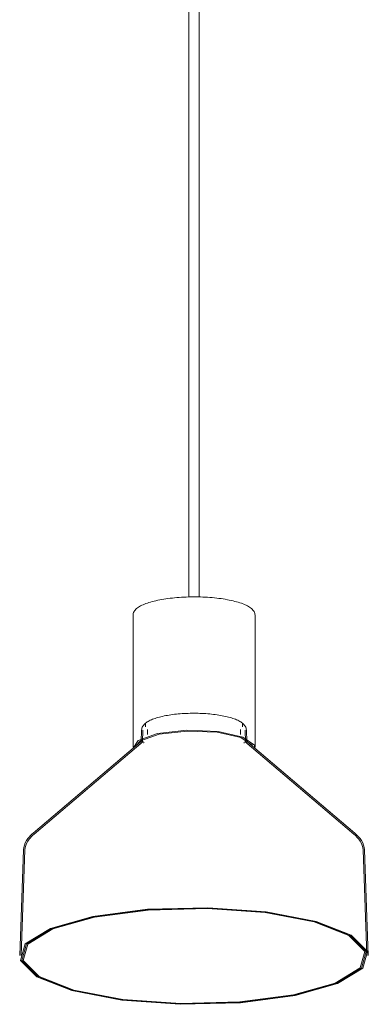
# Model space of a CAD drawing. Header units: millimetres. Extents: x 2834 to 10851, y -1001 to 7778.
# Tile 3 of 8: x 7150 to 7350, y -1001 to -435. Entities that reach past the tile are written whole.
import ezdxf

# ---------------------------------------------------------------- set-up
doc = ezdxf.new("R2010")
doc.units = ezdxf.units.MM
doc.layers.add('E-LITE-EQPM', color=7, linetype='Continuous', lineweight=20)

# ---------------------------------------------------------------- blocks, each defined once
blk = doc.blocks.new('68593-5L_ 68594-5L KOMBO200 - 64314-44-5L SAMBA Black_ribbon beige pendant lamp ø450-5L-712902-00 Isometrico PDF')
at = {"layer": 'E-LITE-EQPM', "color": 253, "lineweight": 15, "true_color": 0xaaaaaa}
for p, q in [((3970.89, -4.53), (3970.89, -767.11)), ((3976.89, -767.13), (3976.89, -4.53)), ((3938.87, -777.48), (3938.87, -853.4)), ((4008.87, -853.4), (4008.87, -777.48)), ((3946.07, -839.89), (3946.07, -841.81)), ((4001.61, -841.81), (4001.61, -839.89)), ((3943.76, -843.59), (3943.52, -850.24)), ((3944.56, -843.62), (3944.32, -850.27)), ((3947.12, -843.34), (3947.12, -846.13)), ((4000.55, -846.13), (4000.55, -843.34)), ((4003.35, -850.27), (4003.11, -843.62)), ((4004.15, -850.24), (4003.91, -843.59)), ((3944.17, -849.51), (3881.52, -902.84)), ((3944.69, -850.12), (3882.04, -903.45)), ((4065.63, -903.45), (4002.98, -850.12)), ((4066.15, -902.84), (4003.5, -849.51)), ((3876.05, -912.37), (3873.84, -973.12)), ((3876.85, -912.39), (3874.64, -973.13)), ((4073.03, -973.13), (4070.82, -912.39)), ((4073.83, -973.12), (4071.62, -912.37))]:
    blk.add_line(p, q, dxfattribs=at)
for points in [[(3938.87, -777.48, 0), (3938.91, -776.96, 0), (3939.02, -776.46, 0), (3939.2, -775.97, 0), (3939.44, -775.49, 0), (3939.74, -775.04, 0), (3940.09, -774.6, 0), (3940.49, -774.18, 0), (3940.94, -773.77, 0), (3941.44, -773.38, 0), (3941.99, -772.99, 0), (3942.58, -772.62, 0), (3943.22, -772.26, 0), (3943.91, -771.91, 0), (3944.64, -771.57, 0), (3945.41, -771.25, 0), (3946.23, -770.93, 0), (3947.09, -770.62, 0), (3947.99, -770.32, 0), (3948.93, -770.04, 0), (3949.9, -769.76, 0), (3950.92, -769.5, 0), (3951.97, -769.25, 0), (3953.05, -769.01, 0), (3954.16, -768.78, 0), (3955.31, -768.57, 0), (3956.48, -768.36, 0), (3957.69, -768.18, 0), (3958.91, -768, 0), (3960.16, -767.84, 0), (3961.43, -767.7, 0), (3962.72, -767.57, 0), (3964.03, -767.45, 0), (3965.36, -767.35, 0), (3966.69, -767.26, 0), (3968.04, -767.19, 0), (3969.4, -767.13, 0), (3970.76, -767.09, 0), (3972.13, -767.06, 0), (3973.5, -767.05, 0), (3974.88, -767.05, 0), (3976.25, -767.07, 0), (3977.62, -767.1, 0), (3978.98, -767.15, 0), (3980.33, -767.22, 0), (3981.67, -767.3, 0), (3983, -767.39, 0), (3984.32, -767.5, 0), (3985.62, -767.62, 0), (3986.9, -767.76, 0), (3988.17, -767.92, 0), (3989.4, -768.08, 0), (3990.62, -768.26, 0), (3991.81, -768.46, 0), (3992.97, -768.66, 0), (3994.1, -768.88, 0), (3995.2, -769.11, 0), (3996.27, -769.36, 0), (3997.3, -769.62, 0), (3998.3, -769.89, 0), (3999.26, -770.17, 0), (4000.18, -770.46, 0), (4001.06, -770.76, 0), (4001.48, -770.91, 0)], [(4008.87, -777.48, 0), (4008.84, -776.96, 0), (4008.73, -776.46, 0), (4008.55, -775.97, 0), (4008.31, -775.49, 0), (4008.01, -775.04, 0), (4007.66, -774.6, 0), (4007.26, -774.18, 0), (4006.81, -773.77, 0), (4006.31, -773.38, 0), (4005.76, -772.99, 0), (4005.17, -772.62, 0), (4004.53, -772.26, 0), (4003.84, -771.91, 0), (4003.11, -771.57, 0), (4002.34, -771.25, 0), (4001.52, -770.93, 0), (4001.48, -770.91, 0)], [(4003.91, -843.59, 0), (4003.85, -843, 0), (4003.7, -842.42, 0), (4003.49, -841.87, 0), (4003.21, -841.36, 0), (4002.88, -840.89, 0), (4002.51, -840.45, 0), (4002.1, -840.03, 0), (4001.66, -839.65, 0), (4001.17, -839.28, 0), (4000.66, -838.93, 0), (4000.11, -838.6, 0), (3999.53, -838.28, 0), (3998.91, -837.97, 0), (3998.26, -837.68, 0), (3997.58, -837.39, 0), (3996.87, -837.12, 0), (3996.12, -836.86, 0), (3995.34, -836.61, 0), (3994.54, -836.37, 0), (3993.7, -836.13, 0), (3992.83, -835.91, 0), (3991.94, -835.7, 0), (3991.02, -835.51, 0), (3990.08, -835.32, 0), (3989.11, -835.14, 0), (3988.11, -834.97, 0), (3987.1, -834.82, 0), (3986.07, -834.68, 0), (3985.02, -834.55, 0), (3983.95, -834.43, 0), (3982.87, -834.32, 0), (3981.77, -834.23, 0), (3980.66, -834.14, 0), (3979.55, -834.07, 0), (3978.42, -834.02, 0), (3977.28, -833.97, 0), (3976.14, -833.94, 0), (3975, -833.92, 0), (3973.86, -833.91, 0), (3972.71, -833.92, 0), (3971.57, -833.94, 0), (3970.43, -833.97, 0), (3969.3, -834.01, 0), (3968.17, -834.07, 0), (3967.05, -834.14, 0), (3965.94, -834.22, 0), (3964.84, -834.32, 0), (3963.76, -834.42, 0), (3962.69, -834.54, 0), (3961.64, -834.67, 0), (3960.61, -834.81, 0), (3959.59, -834.97, 0), (3958.6, -835.13, 0), (3957.63, -835.31, 0), (3956.69, -835.5, 0), (3955.77, -835.7, 0), (3954.87, -835.91, 0), (3954, -836.13, 0), (3953.17, -836.36, 0), (3952.36, -836.6, 0), (3951.58, -836.85, 0), (3950.83, -837.11, 0), (3950.12, -837.38, 0), (3949.43, -837.67, 0), (3948.78, -837.96, 0), (3948.17, -838.27, 0), (3947.58, -838.59, 0), (3947.03, -838.92, 0), (3946.52, -839.27, 0), (3946.04, -839.63, 0), (3945.59, -840.02, 0), (3945.2, -840.41, 0)], [(3943.76, -843.59, 0), (3943.83, -843, 0), (3943.97, -842.42, 0), (3944.19, -841.87, 0), (3944.47, -841.36, 0), (3944.79, -840.89, 0), (3945.16, -840.45, 0), (3945.2, -840.41, 0)], [(3938.95, -854, 0), (3941.71, -849.56, 0), (3952.92, -845.6, 0), (3969.74, -843.72, 0), (3987.67, -844.45, 0), (4001.91, -847.57, 0)], [(3940.49, -852.63, 0), (3943.09, -849.72, 0), (3953.82, -845.93, 0), (3969.92, -844.14, 0), (3987.08, -844.83, 0), (4000.71, -847.82, 0)], [(4000.71, -847.82, 0), (4007.14, -852.3, 0), (4007.29, -852.73, 0)], [(4001.91, -847.57, 0), (4008.63, -852.25, 0), (4008.77, -853.97, 0)], [(3943.52, -850.24, 0), (3943.52, -850.27, 0), (3943.52, -850.27, 0)], [(3944.32, -850.27, 0), (3944.31, -850.41, 0), (3944.28, -850.52, 0), (3944.26, -850.57, 0), (3944.26, -850.58, 0)], [(3944.26, -850.58, 0), (3944.27, -850.55, 0), (3944.34, -850.46, 0), (3944.41, -850.38, 0)], [(3944.41, -850.38, 0), (3944.57, -850.22, 0), (3944.69, -850.12, 0)], [(3944.94, -851, 0), (3944.96, -850.97, 0), (3945, -850.93, 0)], [(3945, -850.93, 0), (3945.11, -850.81, 0), (3945.21, -850.72, 0)], [(4002.74, -851, 0), (4002.71, -850.97, 0), (4002.63, -850.88, 0), (4002.48, -850.74, 0), (4002.46, -850.72, 0)], [(4003.42, -850.58, 0), (4003.4, -850.55, 0), (4003.34, -850.46, 0), (4003.22, -850.33, 0), (4003.03, -850.16, 0), (4002.98, -850.12, 0)], [(4003.35, -850.27, 0), (4003.37, -850.41, 0), (4003.4, -850.52, 0), (4003.42, -850.57, 0), (4003.42, -850.58, 0)], [(4004.15, -850.24, 0), (4004.16, -850.27, 0), (4004.16, -850.27, 0)], [(3876.05, -912.37, 0), (3876.2, -911.01, 0), (3876.54, -909.67, 0), (3877.05, -908.37, 0), (3877.74, -907.1, 0), (3878.58, -905.89, 0), (3879.57, -904.71, 0), (3879.66, -904.61, 0)], [(3876.85, -912.39, 0), (3876.99, -911.15, 0), (3877.3, -909.92, 0), (3877.78, -908.71, 0), (3878.42, -907.52, 0), (3879.22, -906.37, 0), (3880.16, -905.25, 0), (3880.24, -905.16, 0)], [(3876.85, -912.39, 0), (3876.99, -911.15, 0), (3877.3, -909.92, 0), (3877.78, -908.71, 0), (3878.42, -907.52, 0), (3879.22, -906.37, 0), (3880.16, -905.25, 0), (3880.24, -905.16, 0)], [(3879.66, -904.61, 0), (3880.8, -903.47, 0), (3881.52, -902.84, 0)], [(3880.24, -905.16, 0), (3881.35, -904.06, 0), (3882.04, -903.45, 0)], [(3880.24, -905.16, 0), (3881.35, -904.06, 0), (3882.04, -903.45, 0)], [(4070.82, -912.39, 0), (4070.69, -911.15, 0), (4070.38, -909.92, 0), (4069.9, -908.71, 0), (4069.26, -907.52, 0), (4068.46, -906.37, 0), (4067.51, -905.25, 0), (4066.42, -904.15, 0), (4065.63, -903.45, 0)], [(4070.82, -912.39, 0), (4070.69, -911.15, 0), (4070.38, -909.92, 0), (4069.9, -908.71, 0), (4069.26, -907.52, 0), (4068.46, -906.37, 0), (4067.51, -905.25, 0), (4066.42, -904.15, 0), (4065.63, -903.45, 0)], [(4071.62, -912.37, 0), (4071.48, -911.01, 0), (4071.14, -909.67, 0), (4070.62, -908.37, 0), (4069.94, -907.1, 0), (4069.1, -905.89, 0), (4068.1, -904.71, 0), (4066.97, -903.56, 0), (4066.15, -902.84, 0)], [(3877.03, -966.43, 0), (3891.44, -957.63, 0), (3915.78, -950.73, 0), (3947.13, -946.57, 0), (3981.7, -945.64, 0), (4015.33, -948.07, 0), (4043.94, -953.55, 0), (4064.11, -961.42, 0), (4073.38, -970.74, 0), (4070.65, -980.38, 0)], [(3877.8, -966.48, 0), (3892.1, -957.75, 0), (3916.25, -950.91, 0), (3947.35, -946.78, 0), (3981.64, -945.87, 0), (4014.99, -948.27, 0), (4043.38, -953.71, 0), (4063.38, -961.52, 0), (4072.58, -970.76, 0), (4069.87, -980.33, 0)], [(3877.8, -966.48, 0), (3892.1, -957.75, 0), (3916.25, -950.91, 0), (3947.35, -946.78, 0), (3981.64, -945.87, 0), (4014.99, -948.27, 0), (4043.38, -953.71, 0), (4063.38, -961.52, 0), (4072.58, -970.76, 0), (4069.87, -980.33, 0)], [(3878.58, -966.54, 0), (3892.76, -957.88, 0), (3916.71, -951.09, 0), (3947.56, -947, 0), (3981.58, -946.09, 0), (4014.66, -948.47, 0), (4042.82, -953.86, 0), (4062.66, -961.61, 0), (4071.79, -970.79, 0), (4069.1, -980.27, 0)], [(4070.65, -980.38, 0), (4056.24, -989.18, 0), (4031.89, -996.08, 0), (4000.54, -1000.24, 0), (3965.97, -1001.17, 0), (3932.35, -998.75, 0), (3903.73, -993.27, 0), (3883.57, -985.39, 0), (3874.3, -976.07, 0), (3877.03, -966.43, 0)], [(4069.87, -980.33, 0), (4055.58, -989.06, 0), (4031.43, -995.9, 0), (4000.33, -1000.03, 0), (3966.03, -1000.95, 0), (3932.68, -998.54, 0), (3904.29, -993.11, 0), (3884.29, -985.29, 0), (3875.09, -976.05, 0), (3877.8, -966.48, 0)], [(4069.87, -980.33, 0), (4055.58, -989.06, 0), (4031.43, -995.9, 0), (4000.33, -1000.03, 0), (3966.03, -1000.95, 0), (3932.68, -998.54, 0), (3904.29, -993.11, 0), (3884.29, -985.29, 0), (3875.09, -976.05, 0), (3877.8, -966.48, 0)], [(4069.1, -980.27, 0), (4054.92, -988.93, 0), (4030.96, -995.72, 0), (4000.11, -999.81, 0), (3966.1, -1000.72, 0), (3933.01, -998.34, 0), (3904.85, -992.95, 0), (3885.02, -985.2, 0), (3875.89, -976.03, 0), (3878.58, -966.54, 0)]]:
    blk.add_polyline3d(points, dxfattribs=at)

msp = doc.modelspace()

# ---------------------------------------------------------------- block references
at = {"layer": 'E-LITE-EQPM', "color": 253, "lineweight": 15, "true_color": 0xaaaaaa}
msp.add_blockref('68593-5L_ 68594-5L KOMBO200 - 64314-44-5L SAMBA Black_ribbon beige pendant lamp ø450-5L-712902-00 Isometrico PDF', (3276.42, 0), dxfattribs=at)

doc.saveas('drawing.dxf')
